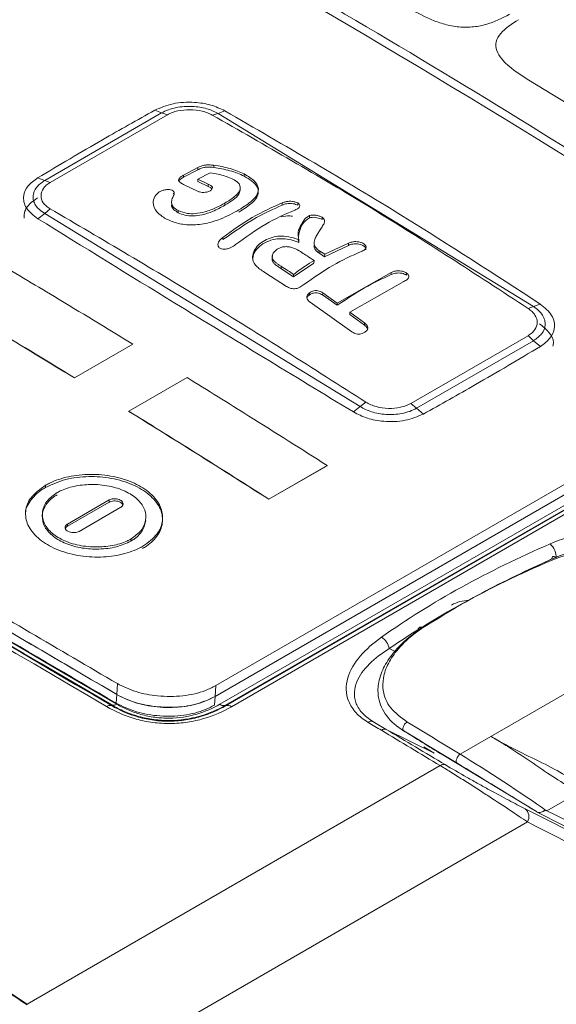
# Model space of a CAD drawing. Header units: millimetres. Extents: x -72 to 415, y 5 to 292.
# Tile 13 of 59: x 123 to 133, y 57 to 75. Entities that reach past the tile are written whole.
import ezdxf

# ---------------------------------------------------------------- set-up
doc = ezdxf.new("R2010")
doc.units = ezdxf.units.MM

msp = doc.modelspace()

# ---------------------------------------------------------------- linework, layer by layer
at = {"color": 8, "linetype": 'Continuous', "lineweight": 0}
for p, q in [((133.349, 72.971), (132.209, 73.668)), ((125.398, 73.119), (125.521, 73.071)), ((126.672, 73.11), (126.551, 73.063)), ((125.521, 73.071), (123.395, 71.843)), ((125.628, 73.036), (123.493, 71.806)), ((125.628, 73.039), (125.521, 73.071)), ((126.446, 73.032), (126.551, 73.063)), ((132.293, 69.549), (126.551, 73.063)), ((126.185, 72.037), (126.185, 72.078)), ((123.266, 71.889), (123.395, 71.843)), ((123.493, 71.806), (123.395, 71.843)), ((126.371, 71.735), (126.372, 71.776)), ((123.492, 71.327), (123.395, 71.241)), ((123.269, 71.146), (123.395, 71.241)), ((123.395, 71.241), (129.137, 67.727)), ((141.283, 70.709), (126.686, 62.283)), ((126.794, 62.266), (141.391, 70.692)), ((140.667, 70.442), (126.582, 62.311)), ((126.689, 62.294), (140.774, 70.425)), ((128.382, 70.553), (128.406, 70.547)), ((128.405, 70.516), (128.406, 70.556)), ((127.697, 70.241), (127.698, 70.281)), ((132.293, 69.549), (132.197, 69.512)), ((132.293, 69.549), (132.418, 69.594)), ((130.061, 67.786), (132.196, 69.017)), ((132.293, 68.926), (132.196, 69.019)), ((130.166, 67.699), (132.293, 68.926)), ((132.293, 68.926), (132.42, 68.822)), ((129.137, 67.727), (129.015, 67.629)), ((129.137, 67.727), (129.244, 67.807)), ((130.166, 67.699), (130.061, 67.786)), ((130.166, 67.699), (130.288, 67.591)), ((123.407, 66.255), (123.409, 66.295)), ((124.565, 65.988), (124.566, 66.028)), ((123.807, 65.551), (123.809, 65.591)), ((124.964, 65.279), (124.966, 65.319)), ((135.686, 64.132), (131.519, 61.726)), ((129.668, 63.324), (129.772, 63.272)), ((124.707, 62.489), (124.717, 62.686)), ((126.507, 62.65), (126.496, 62.453)), ((124.698, 62.331), (124.707, 62.489)), ((126.487, 62.295), (126.496, 62.453)), ((124.615, 62.298), (124.612, 62.286)), ((126.686, 62.283), (126.689, 62.294)), ((129.612, 61.854), (130.483, 61.42)), ((130.64, 61.388), (129.932, 61.826)), ((130.96, 61.404), (131.519, 61.726)), ((130.483, 61.42), (130.294, 61.534)), ((130.597, 61.194), (123.074, 56.852)), ((132.538, 60.374), (133.114, 60.707)), ((132.182, 60.169), (123.913, 55.395))]:
    msp.add_line(p, q, dxfattribs=at)
at = {"color": 7, "linetype": 'Continuous', "lineweight": 15}
for p, q in [((126.185, 72.037), (125.923, 71.899)), ((125.924, 71.94), (126.185, 72.077)), ((126.472, 72.079), (126.473, 72.12)), ((125.923, 71.899), (125.924, 71.94)), ((126.183, 71.825), (126.184, 71.866)), ((126.405, 71.979), (126.184, 71.865)), ((126.184, 71.865), (126.372, 71.775)), ((127.026, 71.92), (127.027, 71.961)), ((126.191, 71.641), (125.92, 71.77)), ((126.371, 71.735), (126.183, 71.825)), ((126.954, 71.663), (126.955, 71.703)), ((125.481, 71.634), (125.481, 71.635)), ((125.742, 71.596), (125.735, 71.608)), ((126.675, 71.391), (126.676, 71.431)), ((127.716, 71.394), (127.717, 71.435)), ((128.001, 71.392), (128.002, 71.433)), ((125.826, 71.253), (125.826, 71.294)), ((128.215, 71.163), (128.216, 71.204)), ((128.443, 71.132), (128.444, 71.173)), ((126.639, 70.766), (126.64, 70.807)), ((127.344, 70.716), (127.344, 70.717)), ((128.012, 70.766), (128.022, 70.716)), ((128.022, 70.722), (128.024, 70.762)), ((128.924, 70.661), (128.491, 70.453)), ((128.493, 70.498), (128.925, 70.702)), ((128.924, 70.662), (128.925, 70.703)), ((127.539, 70.461), (127.538, 70.425)), ((127.539, 70.476), (127.539, 70.472)), ((128.491, 70.453), (128.404, 70.51)), ((128.406, 70.556), (128.493, 70.498)), ((128.491, 70.459), (128.493, 70.499)), ((127.546, 70.364), (127.547, 70.404)), ((127.925, 70.091), (127.696, 70.239)), ((128.297, 70.34), (127.925, 70.091)), ((128.297, 70.346), (128.298, 70.386)), ((127.795, 69.915), (127.401, 70.168)), ((127.925, 70.093), (127.926, 70.133)), ((128.722, 69.61), (129.704, 70.168)), ((129.703, 70.129), (129.704, 70.17)), ((129.983, 70.117), (129.984, 70.158)), ((129.934, 70.004), (128.952, 69.445)), ((128.215, 69.76), (128.216, 69.801)), ((128.455, 69.758), (128.456, 69.799)), ((128.721, 69.571), (128.455, 69.758)), ((128.456, 69.798), (128.722, 69.61)), ((128.986, 69.089), (128.225, 69.625)), ((128.721, 69.571), (128.722, 69.611)), ((128.95, 69.406), (128.952, 69.446)), ((129.216, 69.211), (128.95, 69.405)), ((128.952, 69.445), (129.217, 69.251)), ((129.216, 69.211), (129.217, 69.251)), ((123.937, 68.252), (124.998, 68.864)), ((123.937, 68.248), (124.998, 68.861)), ((124.998, 68.864), (124.998, 68.861)), ((126.507, 62.65), (137.43, 68.955)), ((126.496, 62.453), (137.418, 68.758)), ((126.496, 62.453), (137.418, 68.758)), ((123.937, 68.252), (123.937, 68.248)), ((124.929, 67.642), (125.989, 68.254)), ((124.929, 67.642), (124.929, 67.639)), ((127.477, 66.043), (128.537, 66.655)), ((127.477, 66.04), (128.537, 66.652)), ((128.537, 66.655), (128.537, 66.652)), ((124.565, 65.988), (123.807, 65.551)), ((123.809, 65.591), (124.566, 66.028)), ((127.477, 66.043), (127.477, 66.04)), ((124.021, 65.457), (124.779, 65.895)), ((132.627, 64.957), (131.64, 64.478)), ((130.194, 63.655), (130.143, 63.62)), ((132.347, 60.358), (130.64, 61.388)), ((132.347, 60.358), (132.349, 60.356))]:
    msp.add_line(p, q, dxfattribs=at)
at = {"color": 8, "linetype": 'Continuous', "lineweight": 0, "flags": 128}
for points in [[(132.627, 64.957), (132.629, 64.971), (132.633, 64.983), (132.64, 64.991), (132.648, 64.997), (132.658, 64.999), (132.669, 64.997), (132.68, 64.992), (132.692, 64.983)], [(130.96, 61.404), (130.94, 61.388), (130.922, 61.367), (130.906, 61.342), (130.895, 61.316), (130.888, 61.291), (130.887, 61.269), (130.892, 61.251), (130.902, 61.24)]]:
    msp.add_lwpolyline(points, dxfattribs=at)
at = {"color": 7, "linetype": 'Continuous', "lineweight": 15}
for centre, radius, start, end in [((18.561, -112.686), 217.442, 56.86142, 63.14396), ((131.126, 63.532), 0.669, 90.6233, 118.9919), ((-9.528, -139.562), 236.985, 55.97606, 58.6987), ((-14.474, -147.038), 245.939, 55.99423, 56.20714)]:
    msp.add_arc(centre, radius, start, end, dxfattribs=at)
at = {"color": 8, "linetype": 'Continuous', "lineweight": 0}
for centre, radius, start, end in [((132.361, 64.974), 0.348, 358.7125, 47.0922), ((129.377, 63.276), 0.295, 9.3101, 59.8027), ((124.58, 62.199), 0.0922, 69.8508, 129.6728), ((124.647, 62.385), 0.0924, 249.7702, 309.5538), ((126.649, 62.394), 0.107, 230.7835, 291.7014), ((126.726, 62.183), 0.107, 50.6281, 111.6574), ((129.343, 61.91), 0.0932, 72.2192, 129.7627), ((129.584, 61.766), 0.0929, 72.3047, 129.8894), ((130.657, 61.124), 0.0919, 72.7015, 130.4501), ((132.025, 60.266), 0.185, 328.3438, 51.4066)]:
    msp.add_arc(centre, radius, start, end, dxfattribs=at)
for centre, major_axis, ratio, start_param, end_param in [((275.268, -28.143), (225.448, -137.734), 0.005834, 2.268981, 2.274596), ((275.216, -28.229), (225.397, -137.647), 0.005644, 2.269083, 2.274699), ((131.7, 60.863), (1.217, -0.798), 0.040819, 0.857543, 2.251584), ((131.648, 60.777), (1.166, -0.712), 0.005644, 0.931731, 2.269083)]:
    msp.add_ellipse(centre, major_axis=major_axis, ratio=ratio, start_param=start_param, end_param=end_param, dxfattribs=at)
at = {"color": 7, "linetype": 'Continuous', "lineweight": 15}
for centre, major_axis, ratio, start_param, end_param in [((10.209, 135.87), (200.15, -110.008), 0.041327, 5.39127, 5.424999), ((10.258, 135.957), (200.198, -110.096), 0.041101, 5.391855, 5.425149)]:
    msp.add_ellipse(centre, major_axis=major_axis, ratio=ratio, start_param=start_param, end_param=end_param, dxfattribs=at)
for points, knots in [([(140.751, 71.955), (140.639, 72.035), (140.081, 72.432), (137.723, 74.076), (134.444, 76.199), (130.548, 78.492), (127.473, 80.178), (124.351, 81.779), (122.231, 82.765), (121.171, 83.259)], [0, 0, 0, 0, 0.018053, 0.090267, 0.379192, 0.534161, 0.689223, 0.844565, 1, 1, 1, 1]), ([(116.944, 81.38), (118.27, 80.7), (120.922, 79.342), (125.686, 76.728), (131.237, 73.51), (135.451, 70.823), (137.56, 69.478)], [0, 0, 0, 0, 0.193119, 0.386353, 0.692945, 1, 1, 1, 1]), ([(105.116, 74.002), (105.227, 73.939), (105.785, 73.623), (108.144, 72.284), (111.424, 70.409), (115.323, 68.161), (118.404, 66.375), (121.532, 64.554), (123.655, 63.309), (124.717, 62.686)], [0, 0, 0, 0, 0.018034, 0.090169, 0.378781, 0.533852, 0.689017, 0.844462, 1, 1, 1, 1]), ([(105.126, 73.792), (105.239, 73.728), (105.803, 73.409), (106.824, 72.829), (108.196, 72.048), (109.58, 71.258), (110.743, 70.592), (111.913, 69.921), (113.09, 69.244), (114.276, 68.561), (115.468, 67.872), (116.667, 67.178), (118.117, 66.337), (119.333, 65.63), (120.556, 64.918), (121.775, 64.206), (123.24, 63.349), (124.218, 62.776), (124.707, 62.489)], [0, 0, 0, 0, 0.018233, 0.091166, 0.164099, 0.237032, 0.309966, 0.346432, 0.419365, 0.492298, 0.528764, 0.601697, 0.67463, 0.747564, 0.78403, 0.856963, 0.928477, 1, 1, 1, 1]), ([(105.127, 73.793), (106.679, 72.911), (109.784, 71.146), (114.624, 68.362), (119.585, 65.488), (122.999, 63.489), (124.707, 62.489)], [0, 0, 0, 0, 0.249024, 0.498435, 0.74902, 1, 1, 1, 1]), ([(105.135, 73.624), (106.685, 72.743), (109.789, 70.98), (114.624, 68.199), (119.58, 65.327), (122.991, 63.33), (124.698, 62.331)], [0, 0, 0, 0, 0.249025, 0.4984362, 0.749021, 1, 1, 1, 1]), ([(126.185, 72.077), (126.215, 72.091), (126.26, 72.113), (126.349, 72.128), (126.415, 72.125), (126.459, 72.12), (126.473, 72.119)], [0, 0, 0, 0, 0.384911, 0.581527, 0.868656, 1, 1, 1, 1]), ([(126.472, 72.079), (126.431, 72.083), (126.369, 72.089), (126.278, 72.078), (126.227, 72.057), (126.195, 72.042), (126.185, 72.037)], [0, 0, 0, 0, 0.385271, 0.581864, 0.866029, 1, 1, 1, 1]), ([(127.026, 71.92), (126.986, 71.939), (126.905, 71.976), (126.724, 72.035), (126.572, 72.062), (126.472, 72.079)], [0, 0, 0, 0, 0.252848, 0.505586, 1, 1, 1, 1]), ([(126.473, 72.119), (126.524, 72.111), (126.627, 72.095), (126.822, 72.048), (126.945, 71.995), (127.027, 71.96)], [0, 0, 0, 0, 0.252557, 0.505181, 1, 1, 1, 1]), ([(125.92, 71.77), (125.897, 71.782), (125.862, 71.801), (125.834, 71.831), (125.828, 71.855), (125.842, 71.883), (125.876, 71.912), (125.908, 71.931), (125.924, 71.94)], [0, 0, 0, 0, 0.271541, 0.407806, 0.517549, 0.627484, 0.820967, 1, 1, 1, 1]), ([(125.923, 71.899), (125.897, 71.885), (125.866, 71.867), (125.85, 71.846), (125.847, 71.843)], [0, 0, 0, 0, 0.840483, 1, 1, 1, 1]), ([(126.81, 71.872), (126.769, 71.89), (126.689, 71.923), (126.55, 71.957), (126.454, 71.972), (126.405, 71.979)], [0, 0, 0, 0, 0.34792, 0.670206, 1, 1, 1, 1]), ([(126.676, 71.431), (126.738, 71.469), (126.851, 71.538), (126.945, 71.639), (126.963, 71.724), (126.924, 71.804), (126.852, 71.847), (126.81, 71.872)], [0, 0, 0, 0, 0.278382, 0.496523, 0.66349, 0.804868, 1, 1, 1, 1]), ([(126.93, 71.265), (127.02, 71.323), (127.174, 71.422), (127.291, 71.573), (127.286, 71.709), (127.183, 71.829), (127.076, 71.891), (127.026, 71.92)], [0, 0, 0, 0, 0.274625, 0.472766, 0.672269, 0.849009, 1, 1, 1, 1]), ([(127.027, 71.96), (127.096, 71.918), (127.221, 71.843), (127.294, 71.713), (127.278, 71.592), (127.165, 71.455), (127.019, 71.362), (126.931, 71.306)], [0, 0, 0, 0, 0.213878, 0.384251, 0.554282, 0.73155, 1, 1, 1, 1]), ([(125.481, 71.634), (125.498, 71.643), (125.533, 71.661), (125.598, 71.676), (125.66, 71.678), (125.699, 71.67), (125.714, 71.664), (125.717, 71.663)], [0, 0, 0, 0, 0.247978, 0.501316, 0.765736, 0.95208, 1, 1, 1, 1]), ([(126.441, 71.687), (126.434, 71.694), (126.417, 71.713), (126.388, 71.726), (126.371, 71.735)], [0, 0, 0, 0, 0.401794, 1, 1, 1, 1]), ([(126.372, 71.775), (126.389, 71.767), (126.417, 71.753), (126.444, 71.729), (126.451, 71.706), (126.441, 71.681), (126.423, 71.663), (126.408, 71.653), (126.405, 71.651)], [0, 0, 0, 0, 0.268295, 0.438981, 0.583669, 0.761645, 0.94289, 1, 1, 1, 1]), ([(126.95, 71.663), (126.946, 71.639), (126.936, 71.578), (126.831, 71.487), (126.727, 71.423), (126.675, 71.391)], [0, 0, 0, 0, 0.238216, 0.619624, 1, 1, 1, 1]), ([(123.018, 71.157), (123.019, 71.199), (123.021, 71.301), (123.123, 71.428), (123.226, 71.498), (123.263, 71.523)], [0, 0, 0, 0, 0.310708, 0.752955, 1, 1, 1, 1]), ([(125.601, 71.144), (125.57, 71.163), (125.477, 71.219), (125.384, 71.328), (125.359, 71.461), (125.398, 71.564), (125.459, 71.616), (125.481, 71.634)], [0, 0, 0, 0, 0.152154, 0.460061, 0.670425, 0.882016, 1, 1, 1, 1]), ([(125.751, 71.587), (125.739, 71.562), (125.714, 71.512), (125.695, 71.434), (125.732, 71.355), (125.792, 71.315), (125.826, 71.293)], [0, 0, 0, 0, 0.238981, 0.479722, 0.704007, 1, 1, 1, 1]), ([(125.717, 71.663), (125.727, 71.656), (125.745, 71.642), (125.756, 71.615), (125.753, 71.596), (125.751, 71.587)], [0, 0, 0, 0, 0.331012, 0.668341, 1, 1, 1, 1]), ([(126.405, 71.651), (126.392, 71.645), (126.365, 71.634), (126.315, 71.625), (126.261, 71.624), (126.219, 71.63), (126.198, 71.638), (126.191, 71.641)], [0, 0, 0, 0, 0.210253, 0.422529, 0.652725, 0.892609, 1, 1, 1, 1]), ([(126.931, 71.306), (126.823, 71.247), (126.641, 71.15), (126.323, 71.049), (126.041, 71.023), (125.792, 71.06), (125.664, 71.116), (125.601, 71.144)], [0, 0, 0, 0, 0.283105, 0.472096, 0.662316, 0.834846, 1, 1, 1, 1]), ([(125.826, 71.253), (125.798, 71.271), (125.743, 71.307), (125.701, 71.363), (125.706, 71.398), (125.708, 71.406)], [0, 0, 0, 0, 0.42908, 0.860265, 1, 1, 1, 1]), ([(126.675, 71.391), (126.604, 71.352), (126.48, 71.284), (126.276, 71.217), (126.097, 71.191), (125.943, 71.205), (125.864, 71.238), (125.826, 71.253)], [0, 0, 0, 0, 0.295671, 0.51167, 0.678757, 0.847292, 1, 1, 1, 1]), ([(125.826, 71.293), (125.879, 71.273), (125.97, 71.237), (126.145, 71.235), (126.33, 71.27), (126.515, 71.343), (126.624, 71.403), (126.676, 71.431)], [0, 0, 0, 0, 0.208137, 0.357036, 0.54075, 0.784982, 1, 1, 1, 1]), ([(127.716, 71.393), (127.561, 71.323), (127.203, 71.161), (126.843, 70.908), (126.639, 70.765)], [0, 0, 0, 0, 0.43401, 1, 1, 1, 1]), ([(126.64, 70.806), (126.818, 70.934), (127.178, 71.195), (127.536, 71.354), (127.717, 71.434)], [0, 0, 0, 0, 0.4934933, 1, 1, 1, 1]), ([(128.001, 71.392), (127.989, 71.397), (127.963, 71.409), (127.913, 71.42), (127.857, 71.425), (127.785, 71.419), (127.743, 71.403), (127.716, 71.393)], [0, 0, 0, 0, 0.138699, 0.290609, 0.467514, 0.655702, 1, 1, 1, 1]), ([(127.717, 71.434), (127.738, 71.441), (127.775, 71.455), (127.84, 71.465), (127.904, 71.462), (127.96, 71.45), (127.989, 71.438), (128.002, 71.432)], [0, 0, 0, 0, 0.26117, 0.483218, 0.669274, 0.855298, 1, 1, 1, 1]), ([(128.002, 71.432), (128.012, 71.424), (128.031, 71.41), (128.041, 71.384), (128.038, 71.359), (128.009, 71.329), (127.971, 71.313), (127.948, 71.303)], [0, 0, 0, 0, 0.156898, 0.305925, 0.484415, 0.676085, 1, 1, 1, 1]), ([(127.948, 71.303), (127.771, 71.226), (127.413, 71.069), (127.053, 70.807), (126.871, 70.674)], [0, 0, 0, 0, 0.492994, 1, 1, 1, 1]), ([(128.024, 70.762), (128.014, 70.809), (127.995, 70.908), (128.069, 71.048), (128.127, 71.152), (128.202, 71.195), (128.216, 71.203)], [0, 0, 0, 0, 0.269008, 0.560786, 0.920183, 1, 1, 1, 1]), ([(128.215, 71.163), (128.192, 71.147), (128.114, 71.094), (128.042, 70.98), (128.022, 70.873), (128.013, 70.824)], [0, 0, 0, 0, 0.184794, 0.626097, 1, 1, 1, 1]), ([(128.443, 71.132), (128.429, 71.138), (128.401, 71.152), (128.348, 71.166), (128.29, 71.173), (128.244, 71.17), (128.221, 71.164), (128.215, 71.163)], [0, 0, 0, 0, 0.209594, 0.421133, 0.656747, 0.904711, 1, 1, 1, 1]), ([(128.216, 71.203), (128.231, 71.206), (128.261, 71.213), (128.318, 71.211), (128.377, 71.2), (128.42, 71.185), (128.439, 71.174), (128.444, 71.172)], [0, 0, 0, 0, 0.219946, 0.441847, 0.683633, 0.92945, 1, 1, 1, 1]), ([(128.444, 71.172), (128.454, 71.164), (128.477, 71.146), (128.493, 71.109), (128.483, 71.059), (128.458, 71.022), (128.443, 71.001)], [0, 0, 0, 0, 0.135103, 0.313476, 0.609336, 1, 1, 1, 1]), ([(128.443, 71.001), (128.435, 70.988), (128.419, 70.963), (128.392, 70.917), (128.372, 70.883), (128.36, 70.863)], [0, 0, 0, 0, 0.288746, 0.577493, 1, 1, 1, 1]), ([(126.587, 70.607), (126.578, 70.615), (126.559, 70.63), (126.547, 70.662), (126.548, 70.7), (126.575, 70.752), (126.614, 70.784), (126.64, 70.806)], [0, 0, 0, 0, 0.142008, 0.289228, 0.462236, 0.648782, 1, 1, 1, 1]), ([(128.022, 70.716), (127.977, 70.731), (127.887, 70.763), (127.74, 70.787), (127.581, 70.778), (127.448, 70.735), (127.373, 70.691), (127.343, 70.673)], [0, 0, 0, 0, 0.205896, 0.412879, 0.601185, 0.837453, 1, 1, 1, 1]), ([(127.344, 70.716), (127.383, 70.739), (127.461, 70.786), (127.6, 70.826), (127.762, 70.833), (127.904, 70.804), (127.991, 70.774), (128.024, 70.762)], [0, 0, 0, 0, 0.206308, 0.413401, 0.600388, 0.847943, 1, 1, 1, 1]), ([(128.36, 70.863), (128.346, 70.84), (128.315, 70.788), (128.292, 70.71), (128.311, 70.634), (128.358, 70.588), (128.394, 70.564), (128.406, 70.556)], [0, 0, 0, 0, 0.241981, 0.554642, 0.729287, 0.905307, 1, 1, 1, 1]), ([(126.871, 70.674), (126.844, 70.655), (126.801, 70.624), (126.726, 70.596), (126.665, 70.589), (126.617, 70.595), (126.596, 70.604), (126.587, 70.607)], [0, 0, 0, 0, 0.342353, 0.542329, 0.743099, 0.903868, 1, 1, 1, 1]), ([(127.199, 70.352), (127.19, 70.379), (127.17, 70.439), (127.192, 70.541), (127.25, 70.639), (127.315, 70.693), (127.344, 70.716)], [0, 0, 0, 0, 0.214863, 0.470505, 0.768202, 1, 1, 1, 1]), ([(127.343, 70.673), (127.299, 70.635), (127.212, 70.563), (127.191, 70.47), (127.181, 70.425)], [0, 0, 0, 0, 0.51586, 1, 1, 1, 1]), ([(128.077, 70.531), (128.043, 70.552), (127.981, 70.591), (127.882, 70.629), (127.795, 70.64), (127.723, 70.634), (127.664, 70.612), (127.631, 70.592), (127.614, 70.581)], [0, 0, 0, 0, 0.266019, 0.480548, 0.632119, 0.751726, 0.871476, 1, 1, 1, 1]), ([(128.404, 70.51), (128.373, 70.532), (128.318, 70.572), (128.294, 70.631), (128.301, 70.657), (128.303, 70.663)], [0, 0, 0, 0, 0.497477, 0.881397, 1, 1, 1, 1]), ([(129.205, 70.649), (129.191, 70.657), (129.164, 70.671), (129.112, 70.684), (129.057, 70.691), (128.989, 70.685), (128.949, 70.67), (128.924, 70.661)], [0, 0, 0, 0, 0.15695, 0.3099531, 0.4900119, 0.6744322, 1, 1, 1, 1]), ([(128.925, 70.702), (128.944, 70.709), (128.983, 70.723), (129.048, 70.732), (129.115, 70.724), (129.168, 70.71), (129.195, 70.695), (129.206, 70.689)], [0, 0, 0, 0, 0.249134, 0.50136, 0.685885, 0.87036, 1, 1, 1, 1]), ([(129.206, 70.689), (129.215, 70.682), (129.233, 70.666), (129.247, 70.639), (129.247, 70.61), (129.219, 70.577), (129.18, 70.559), (129.155, 70.548)], [0, 0, 0, 0, 0.135875, 0.289927, 0.467125, 0.650068, 1, 1, 1, 1]), ([(129.241, 70.579), (129.242, 70.585), (129.247, 70.601), (129.233, 70.626), (129.213, 70.643), (129.205, 70.649)], [0, 0, 0, 0, 0.272391, 0.695366, 1, 1, 1, 1]), ([(127.546, 70.362), (127.54, 70.378), (127.531, 70.402), (127.538, 70.426), (127.541, 70.433)], [0, 0, 0, 0, 0.708626, 1, 1, 1, 1]), ([(127.614, 70.581), (127.596, 70.566), (127.558, 70.533), (127.534, 70.474), (127.536, 70.429), (127.546, 70.408), (127.547, 70.404)], [0, 0, 0, 0, 0.297306, 0.648597, 0.933024, 1, 1, 1, 1]), ([(128.298, 70.386), (128.257, 70.413), (128.183, 70.462), (128.109, 70.51), (128.077, 70.531)], [0, 0, 0, 0, 0.560059, 1, 1, 1, 1]), ([(129.155, 70.548), (128.984, 70.472), (128.638, 70.319), (128.289, 70.071), (128.112, 69.946)], [0, 0, 0, 0, 0.49408, 1, 1, 1, 1]), ([(124.998, 68.864), (124.522, 69.154), (123.672, 69.671), (122.822, 70.177), (122.448, 70.4)], [0, 0, 0, 0, 0.56, 1, 1, 1, 1]), ([(127.401, 70.168), (127.371, 70.188), (127.316, 70.224), (127.243, 70.284), (127.214, 70.329), (127.199, 70.352)], [0, 0, 0, 0, 0.372494, 0.681372, 1, 1, 1, 1]), ([(127.696, 70.239), (127.668, 70.257), (127.626, 70.284), (127.574, 70.324), (127.556, 70.349), (127.546, 70.362)], [0, 0, 0, 0, 0.484002, 0.739241, 1, 1, 1, 1]), ([(127.547, 70.404), (127.566, 70.383), (127.595, 70.349), (127.651, 70.311), (127.682, 70.291), (127.698, 70.281)], [0, 0, 0, 0, 0.459079, 0.729105, 1, 1, 1, 1]), ([(127.698, 70.281), (127.74, 70.254), (127.816, 70.205), (127.892, 70.155), (127.926, 70.133)], [0, 0, 0, 0, 0.5599514, 1, 1, 1, 1]), ([(127.926, 70.133), (127.995, 70.184), (128.119, 70.273), (128.243, 70.352), (128.298, 70.386)], [0, 0, 0, 0, 0.560003, 1, 1, 1, 1]), ([(129.703, 70.129), (129.541, 70.054), (129.215, 69.903), (128.886, 69.682), (128.721, 69.571)], [0, 0, 0, 0, 0.496208, 1, 1, 1, 1]), ([(129.983, 70.117), (129.969, 70.125), (129.943, 70.14), (129.891, 70.154), (129.836, 70.161), (129.768, 70.154), (129.728, 70.139), (129.703, 70.129)], [0, 0, 0, 0, 0.154812, 0.306974, 0.487033, 0.6745, 1, 1, 1, 1]), ([(129.704, 70.168), (129.723, 70.176), (129.761, 70.191), (129.826, 70.201), (129.892, 70.194), (129.946, 70.179), (129.973, 70.163), (129.984, 70.157)], [0, 0, 0, 0, 0.246706, 0.496306, 0.683163, 0.870025, 1, 1, 1, 1]), ([(129.984, 70.157), (129.994, 70.148), (130.013, 70.131), (130.025, 70.101), (130.024, 70.07), (129.996, 70.034), (129.958, 70.016), (129.934, 70.004)], [0, 0, 0, 0, 0.150399, 0.302921, 0.479554, 0.662153, 1, 1, 1, 1]), ([(128.112, 69.946), (128.088, 69.93), (128.051, 69.904), (127.993, 69.878), (127.945, 69.87), (127.889, 69.874), (127.838, 69.891), (127.806, 69.908), (127.795, 69.915)], [0, 0, 0, 0, 0.266621, 0.416452, 0.537443, 0.658125, 0.872825, 1, 1, 1, 1]), ([(123.937, 68.252), (123.461, 68.541), (122.611, 69.059), (121.761, 69.565), (121.387, 69.788)], [0, 0, 0, 0, 0.56, 1, 1, 1, 1]), ([(123.937, 68.248), (123.461, 68.538), (122.611, 69.056), (121.761, 69.562), (121.387, 69.784)], [0, 0, 0, 0, 0.56, 1, 1, 1, 1]), ([(128.225, 69.625), (128.21, 69.639), (128.182, 69.664), (128.166, 69.707), (128.168, 69.744), (128.188, 69.775), (128.207, 69.792), (128.217, 69.8)], [0, 0, 0, 0, 0.274894, 0.50272, 0.672057, 0.842264, 1, 1, 1, 1]), ([(128.215, 69.76), (128.201, 69.749), (128.185, 69.737), (128.179, 69.722), (128.179, 69.721)], [0, 0, 0, 0, 0.915769, 1, 1, 1, 1]), ([(128.455, 69.758), (128.43, 69.772), (128.395, 69.793), (128.334, 69.802), (128.284, 69.794), (128.244, 69.778), (128.222, 69.764), (128.215, 69.76)], [0, 0, 0, 0, 0.350645, 0.511982, 0.673532, 0.905532, 1, 1, 1, 1]), ([(128.217, 69.8), (128.235, 69.81), (128.265, 69.828), (128.319, 69.84), (128.37, 69.838), (128.417, 69.822), (128.444, 69.805), (128.456, 69.798)], [0, 0, 0, 0, 0.252707, 0.427478, 0.604016, 0.811123, 1, 1, 1, 1]), ([(129.275, 69.122), (129.274, 69.131), (129.273, 69.153), (129.248, 69.184), (129.226, 69.203), (129.216, 69.211)], [0, 0, 0, 0, 0.266476, 0.67884, 1, 1, 1, 1]), ([(129.217, 69.251), (129.236, 69.235), (129.263, 69.211), (129.28, 69.17), (129.275, 69.135), (129.254, 69.105), (129.233, 69.088), (129.225, 69.081)], [0, 0, 0, 0, 0.314991, 0.478428, 0.642904, 0.864116, 1, 1, 1, 1]), ([(132.402, 69.235), (132.465, 69.185), (132.591, 69.083), (132.668, 68.934), (132.652, 68.851), (132.648, 68.828)], [0, 0, 0, 0, 0.423702, 0.847403, 1, 1, 1, 1]), ([(129.225, 69.081), (129.209, 69.072), (129.18, 69.056), (129.132, 69.045), (129.085, 69.045), (129.034, 69.06), (129.004, 69.078), (128.986, 69.089)], [0, 0, 0, 0, 0.2276, 0.408898, 0.558282, 0.740555, 1, 1, 1, 1]), ([(128.537, 66.655), (128.062, 66.957), (127.213, 67.495), (126.363, 68.022), (125.989, 68.254)], [0, 0, 0, 0, 0.56, 1, 1, 1, 1]), ([(127.477, 66.043), (127.001, 66.345), (126.152, 66.883), (125.302, 67.41), (124.929, 67.642)], [0, 0, 0, 0, 0.5599997, 1, 1, 1, 1]), ([(127.477, 66.04), (127.001, 66.341), (126.152, 66.88), (125.302, 67.407), (124.929, 67.639)], [0, 0, 0, 0, 0.5599997, 1, 1, 1, 1]), ([(123.409, 66.295), (123.433, 66.308), (123.555, 66.375), (123.822, 66.464), (124.23, 66.507), (124.653, 66.469), (125.036, 66.345), (125.338, 66.153), (125.521, 65.915), (125.56, 65.655), (125.465, 65.393), (125.277, 65.256), (125.178, 65.185)], [0, 0, 0, 0, 0.025626, 0.129432, 0.233247, 0.340927, 0.450149, 0.555356, 0.666342, 0.771507, 0.880833, 1, 1, 1, 1]), ([(125.178, 65.185), (125.154, 65.172), (125.032, 65.105), (124.765, 65.016), (124.357, 64.976), (123.934, 65.016), (123.552, 65.141), (123.25, 65.333), (123.066, 65.57), (123.027, 65.827), (123.122, 66.087), (123.31, 66.224), (123.409, 66.295)], [0, 0, 0, 0, 0.0256259, 0.1294323, 0.2332469, 0.3409318, 0.4501533, 0.5553597, 0.6663454, 0.771511, 0.8808363, 1, 1, 1, 1]), ([(125.177, 65.145), (125.2, 65.159), (125.317, 65.231), (125.477, 65.391), (125.561, 65.637), (125.51, 65.895), (125.315, 66.13), (125.006, 66.318), (124.618, 66.435), (124.19, 66.466), (123.758, 66.417), (123.527, 66.31), (123.407, 66.255)], [0, 0, 0, 0, 0.025936, 0.131033, 0.236135, 0.343969, 0.453025, 0.558319, 0.669262, 0.774316, 0.883754, 1, 1, 1, 1]), ([(123.621, 66.163), (123.646, 66.176), (123.746, 66.229), (123.963, 66.293), (124.281, 66.32), (124.61, 66.285), (124.898, 66.18), (125.112, 66.03), (125.232, 65.849), (125.245, 65.654), (125.167, 65.465), (125.031, 65.367), (124.966, 65.319)], [0, 0, 0, 0, 0.034273, 0.137601, 0.242883, 0.357928, 0.467374, 0.571114, 0.679682, 0.782459, 0.894812, 1, 1, 1, 1]), ([(123.407, 66.255), (123.384, 66.241), (123.266, 66.169), (123.117, 66.011), (123.028, 65.843), (123.048, 65.756), (123.049, 65.751)], [0, 0, 0, 0, 0.1068007, 0.5395691, 0.9723572, 1, 1, 1, 1]), ([(124.966, 65.319), (124.941, 65.306), (124.842, 65.253), (124.624, 65.19), (124.307, 65.164), (123.977, 65.2), (123.69, 65.305), (123.475, 65.456), (123.356, 65.636), (123.342, 65.83), (123.42, 66.017), (123.556, 66.116), (123.621, 66.163)], [0, 0, 0, 0, 0.034273, 0.137594, 0.242869, 0.35791, 0.467359, 0.5711, 0.679669, 0.782445, 0.894797, 1, 1, 1, 1]), ([(123.62, 66.123), (123.597, 66.109), (123.505, 66.052), (123.393, 65.925), (123.333, 65.738), (123.376, 65.54), (123.536, 65.362), (123.775, 65.225), (124.068, 65.144), (124.39, 65.126), (124.709, 65.163), (124.88, 65.241), (124.964, 65.279)], [0, 0, 0, 0, 0.03387, 0.13711, 0.240066, 0.355111, 0.464894, 0.568454, 0.677049, 0.779789, 0.891904, 1, 1, 1, 1]), ([(124.816, 65.937), (124.811, 65.947), (124.802, 65.966), (124.768, 65.99), (124.725, 66.006), (124.675, 66.013), (124.624, 66.01), (124.587, 66), (124.569, 65.99), (124.565, 65.988)], [0, 0, 0, 0, 0.154806, 0.306272, 0.465166, 0.618247, 0.776133, 0.945468, 1, 1, 1, 1]), ([(124.566, 66.028), (124.578, 66.034), (124.602, 66.045), (124.65, 66.052), (124.701, 66.051), (124.751, 66.038), (124.789, 66.017), (124.815, 65.991), (124.824, 65.96), (124.817, 65.93), (124.799, 65.907), (124.783, 65.897), (124.779, 65.895)], [0, 0, 0, 0, 0.097546, 0.197755, 0.310279, 0.424128, 0.527332, 0.635606, 0.739926, 0.84748, 0.962812, 1, 1, 1, 1]), ([(124.021, 65.457), (124.009, 65.452), (123.985, 65.441), (123.938, 65.433), (123.886, 65.435), (123.837, 65.447), (123.798, 65.468), (123.772, 65.495), (123.763, 65.525), (123.77, 65.556), (123.789, 65.578), (123.805, 65.588), (123.809, 65.591)], [0, 0, 0, 0, 0.097539, 0.19774, 0.310258, 0.424108, 0.527314, 0.635588, 0.73991, 0.847461, 0.962793, 1, 1, 1, 1]), ([(124.964, 65.279), (124.987, 65.294), (125.079, 65.351), (125.196, 65.478), (125.221, 65.599), (125.233, 65.66)], [0, 0, 0, 0, 0.1410847, 0.5711333, 1, 1, 1, 1]), ([(123.807, 65.551), (123.797, 65.544), (123.782, 65.534), (123.776, 65.521), (123.774, 65.516)], [0, 0, 0, 0, 0.668639, 1, 1, 1, 1]), ([(135.269, 65.283), (135.082, 65.387), (134.854, 65.457), (134.382, 65.536), (134.138, 65.544), (133.665, 65.518), (133.434, 65.483), (132.995, 65.379), (132.79, 65.311), (132.598, 65.229)], [0, 0, 0, 0, 0.25, 0.25, 0.5, 0.5, 0.75, 0.75, 1, 1, 1, 1]), ([(132.692, 64.983), (132.89, 65.055), (133.277, 65.196), (133.901, 65.259), (134.427, 65.211), (134.74, 65.115), (134.872, 65.046), (134.901, 65.031)], [0, 0, 0, 0, 0.29704, 0.580045, 0.788551, 0.954947, 1, 1, 1, 1]), ([(130.274, 63.701), (130.65, 63.932), (131.405, 64.395), (132.262, 64.787), (132.692, 64.983)], [0, 0, 0, 0, 0.497919, 1, 1, 1, 1]), ([(130.143, 63.62), (130.143, 63.62), (130.121, 63.603), (129.967, 63.486), (129.749, 63.276), (129.55, 62.971), (129.459, 62.697), (129.458, 62.398), (129.587, 62.094), (129.804, 61.904), (129.932, 61.826), (129.932, 61.826)], [0, 0, 0, 0, 0.0000192, 0.0328787, 0.2364838, 0.3845799, 0.5375735, 0.6613364, 0.8343498, 0.9999905, 1, 1, 1, 1]), ([(130.194, 63.655), (130.194, 63.664), (130.194, 63.682), (130.206, 63.702), (130.224, 63.713), (130.245, 63.713), (130.262, 63.708), (130.272, 63.703), (130.274, 63.701)], [0, 0, 0, 0, 0.197304, 0.394607, 0.591922, 0.789272, 0.941942, 1, 1, 1, 1]), ([(124.717, 62.686), (124.827, 62.633), (125.046, 62.527), (125.467, 62.451), (125.911, 62.448), (126.275, 62.531), (126.448, 62.619), (126.507, 62.65)], [0, 0, 0, 0, 0.206667, 0.41273, 0.646473, 0.878568, 1, 1, 1, 1]), ([(126.496, 62.453), (126.384, 62.4), (126.16, 62.295), (125.732, 62.243), (125.289, 62.274), (124.936, 62.367), (124.761, 62.46), (124.707, 62.489)], [0, 0, 0, 0, 0.219648, 0.439467, 0.656434, 0.892272, 1, 1, 1, 1]), ([(124.707, 62.489), (124.824, 62.431), (125.06, 62.316), (125.499, 62.243), (125.938, 62.256), (126.278, 62.34), (126.441, 62.424), (126.496, 62.453)], [0, 0, 0, 0, 0.221903, 0.443807, 0.665711, 0.887617, 1, 1, 1, 1]), ([(124.615, 62.298), (124.688, 62.255), (124.765, 62.216), (124.928, 62.146), (125.015, 62.115), (125.194, 62.066), (125.286, 62.047), (125.475, 62.021), (125.572, 62.015), (125.858, 62.017), (126.047, 62.046), (126.391, 62.144), (126.548, 62.213), (126.689, 62.294)], [0, 0, 0, 0, 0.125, 0.125, 0.25, 0.25, 0.375, 0.375, 0.5, 0.5, 0.75, 0.75, 1, 1, 1, 1]), ([(124.698, 62.331), (124.816, 62.273), (125.052, 62.158), (125.491, 62.085), (125.93, 62.098), (126.269, 62.182), (126.432, 62.267), (126.487, 62.295)], [0, 0, 0, 0, 0.221958, 0.443916, 0.665874, 0.887835, 1, 1, 1, 1]), ([(129.911, 61.839), (130.03, 61.765), (130.27, 61.617), (130.51, 61.468), (130.63, 61.394)], [0, 0, 0, 0, 0.500001, 1, 1, 1, 1]), ([(132.522, 60.378), (132.52, 60.378), (132.514, 60.379), (132.502, 60.378), (132.48, 60.368), (132.452, 60.352), (132.417, 60.342), (132.381, 60.342), (132.36, 60.351), (132.349, 60.356)], [0, 0, 0, 0, 0.039523, 0.147741, 0.255609, 0.443232, 0.631657, 0.815642, 1, 1, 1, 1]), ([(132.538, 60.374), (132.536, 60.375), (132.531, 60.376), (132.525, 60.377), (132.522, 60.378)], [0, 0, 0, 0, 0.384372, 1, 1, 1, 1])]:
    msp.add_open_spline(points, degree=3, knots=knots, dxfattribs=at)
at = {"color": 8, "linetype": 'Continuous', "lineweight": 0}
for points in [[(131.607, 78.315), (134.97, 76.374), (138.242, 74.262), (141.416, 71.987)], [(141.522, 72.085), (138.346, 74.362), (135.071, 76.475), (131.706, 78.418)], [(114.171, 68.295), (117.536, 66.353), (120.99, 64.342), (124.521, 62.27)], [(124.612, 62.286), (121.083, 64.356), (117.632, 66.365), (114.27, 68.306)], [(124.705, 62.313), (121.277, 64.324), (117.922, 66.276), (114.652, 68.164)], [(132.598, 65.229), (131.461, 64.739), (130.436, 64.174), (129.525, 63.531)], [(129.668, 63.324), (130.571, 63.947), (131.586, 64.494), (132.708, 64.966)], [(129.612, 61.854), (129.532, 61.902), (129.451, 61.95), (129.371, 61.998)], [(129.283, 61.981), (129.363, 61.933), (129.444, 61.885), (129.524, 61.837)], [(129.524, 61.837), (129.881, 61.623), (130.239, 61.409), (130.597, 61.194)], [(130.684, 61.212), (130.326, 61.427), (129.968, 61.641), (129.612, 61.854)], [(137.552, 57.681), (135.774, 58.575), (133.97, 59.485), (132.14, 60.411)], [(132.182, 60.169), (134.013, 59.241), (135.817, 58.329), (137.594, 57.433)]]:
    msp.add_open_spline(points, degree=3, dxfattribs=at)
for points, knots in [([(131.859, 74.865), (131.723, 74.794), (131.519, 74.689), (131.171, 74.626), (130.898, 74.632), (130.641, 74.688), (130.336, 74.804), (130.139, 74.915), (130.008, 74.988)], [0, 0, 0, 0, 0.251952, 0.375117, 0.499306, 0.624343, 0.749546, 1, 1, 1, 1]), ([(132.209, 73.668), (132.084, 73.748), (131.897, 73.868), (131.706, 74.052), (131.612, 74.204), (131.6, 74.367), (131.716, 74.571), (131.9, 74.689), (132.022, 74.767)], [0, 0, 0, 0, 0.250443, 0.375667, 0.500765, 0.62481, 0.750418, 1, 1, 1, 1]), ([(123.266, 71.889), (123.658, 72.122), (124.359, 72.538), (125.08, 72.942), (125.398, 73.119)], [0, 0, 0, 0, 0.559998, 1, 1, 1, 1]), ([(125.398, 73.119), (125.504, 73.165), (125.717, 73.256), (126.095, 73.276), (126.428, 73.225), (126.591, 73.149), (126.672, 73.11)], [0, 0, 0, 0, 0.279688, 0.559241, 0.779616, 1, 1, 1, 1]), ([(126.551, 73.063), (126.485, 73.095), (126.349, 73.16), (126.123, 73.192), (125.933, 73.19), (125.785, 73.169), (125.642, 73.131), (125.562, 73.091), (125.521, 73.071)], [0, 0, 0, 0, 0.221224, 0.460843, 0.587934, 0.720134, 0.857923, 1, 1, 1, 1]), ([(126.446, 73.032), (126.417, 73.046), (126.361, 73.075), (126.226, 73.115), (126.037, 73.138), (125.848, 73.118), (125.713, 73.08), (125.657, 73.052), (125.628, 73.039)], [0, 0, 0, 0, 0.1245113, 0.2495389, 0.4995878, 0.7498902, 0.8752836, 1, 1, 1, 1]), ([(126.672, 73.11), (127.762, 72.479), (129.709, 71.352), (131.59, 70.131), (132.418, 69.594)], [0, 0, 0, 0, 0.559992, 1, 1, 1, 1]), ([(132.197, 69.512), (131.246, 70.134), (129.343, 71.377), (127.411, 72.48), (126.446, 73.032)], [0, 0, 0, 0, 0.499996, 1, 1, 1, 1]), ([(123.269, 71.146), (123.189, 71.208), (123.031, 71.333), (122.99, 71.554), (123.073, 71.748), (123.202, 71.842), (123.266, 71.889)], [0, 0, 0, 0, 0.279728, 0.559287, 0.779644, 1, 1, 1, 1]), ([(123.395, 71.843), (123.339, 71.803), (123.225, 71.72), (123.175, 71.585), (123.186, 71.474), (123.225, 71.39), (123.292, 71.309), (123.361, 71.264), (123.395, 71.241)], [0, 0, 0, 0, 0.23059, 0.473109, 0.599432, 0.729395, 0.863445, 1, 1, 1, 1]), ([(123.493, 71.806), (123.468, 71.789), (123.418, 71.755), (123.35, 71.676), (123.312, 71.565), (123.349, 71.454), (123.417, 71.376), (123.467, 71.343), (123.492, 71.327)], [0, 0, 0, 0, 0.1247126, 0.2501021, 0.5004127, 0.7504557, 0.8754861, 1, 1, 1, 1]), ([(123.492, 71.327), (124.445, 70.768), (126.352, 69.65), (128.28, 68.421), (129.244, 67.807)], [0, 0, 0, 0, 0.499997, 1, 1, 1, 1]), ([(129.015, 67.629), (127.925, 68.291), (125.98, 69.473), (124.097, 70.635), (123.269, 71.146)], [0, 0, 0, 0, 0.559992, 1, 1, 1, 1]), ([(127.698, 71.181), (127.751, 71.19), (127.82, 71.202), (127.89, 71.193), (127.907, 71.191)], [0, 0, 0, 0, 0.758267, 1, 1, 1, 1]), ([(132.293, 68.926), (132.348, 68.966), (132.463, 69.047), (132.512, 69.186), (132.502, 69.301), (132.463, 69.39), (132.395, 69.475), (132.327, 69.524), (132.293, 69.549)], [0, 0, 0, 0, 0.230832, 0.473432, 0.599737, 0.729643, 0.86359, 1, 1, 1, 1]), ([(132.418, 69.594), (132.497, 69.527), (132.655, 69.394), (132.696, 69.165), (132.613, 68.965), (132.484, 68.869), (132.42, 68.822)], [0, 0, 0, 0, 0.279727, 0.559271, 0.779635, 1, 1, 1, 1]), ([(132.196, 69.019), (132.221, 69.035), (132.271, 69.067), (132.339, 69.146), (132.377, 69.258), (132.34, 69.373), (132.272, 69.457), (132.222, 69.494), (132.197, 69.512)], [0, 0, 0, 0, 0.124713, 0.250104, 0.500413, 0.750453, 0.875485, 1, 1, 1, 1]), ([(132.42, 68.822), (132.028, 68.589), (131.327, 68.172), (130.606, 67.769), (130.288, 67.591)], [0, 0, 0, 0, 0.559998, 1, 1, 1, 1]), ([(129.137, 67.727), (129.203, 67.693), (129.339, 67.62), (129.565, 67.582), (129.755, 67.581), (129.902, 67.6), (130.045, 67.637), (130.126, 67.678), (130.166, 67.699)], [0, 0, 0, 0, 0.221247, 0.460874, 0.587962, 0.720156, 0.857937, 1, 1, 1, 1]), ([(129.244, 67.807), (129.272, 67.791), (129.328, 67.758), (129.463, 67.713), (129.652, 67.684), (129.84, 67.703), (129.976, 67.742), (130.032, 67.771), (130.061, 67.786)], [0, 0, 0, 0, 0.1245109, 0.249538, 0.4995872, 0.7498902, 0.8752837, 1, 1, 1, 1]), ([(130.288, 67.591), (130.182, 67.547), (129.969, 67.457), (129.592, 67.445), (129.259, 67.505), (129.096, 67.588), (129.015, 67.629)], [0, 0, 0, 0, 0.279688, 0.559241, 0.779616, 1, 1, 1, 1]), ([(132.708, 64.966), (132.932, 65.034), (133.366, 65.167), (134.044, 65.225), (134.458, 65.161), (134.622, 65.136)], [0, 0, 0, 0, 0.391656, 0.75904, 1, 1, 1, 1]), ([(129.989, 61.99), (129.88, 62.072), (129.656, 62.24), (129.546, 62.531), (129.55, 62.806), (129.641, 63.062), (129.838, 63.346), (130.067, 63.556), (130.236, 63.675), (130.274, 63.701)], [0, 0, 0, 0, 0.159324, 0.326502, 0.446878, 0.59176, 0.741986, 0.942675, 1, 1, 1, 1]), ([(129.525, 63.531), (129.376, 63.425), (129.246, 63.311), (129.035, 63.063), (128.956, 62.932), (128.893, 62.721), (128.882, 62.65), (128.885, 62.506), (128.9, 62.433), (128.958, 62.291), (129.003, 62.222), (129.122, 62.092), (129.196, 62.034), (129.283, 61.981)], [0, 0, 0, 0, 0.25, 0.25, 0.5, 0.5, 0.625, 0.625, 0.75, 0.75, 0.875, 0.875, 1, 1, 1, 1]), ([(129.371, 61.998), (129.29, 62.047), (129.223, 62.101), (129.118, 62.219), (129.081, 62.282), (129.037, 62.408), (129.029, 62.472), (129.037, 62.596), (129.052, 62.657), (129.124, 62.835), (129.204, 62.943), (129.408, 63.146), (129.53, 63.239), (129.668, 63.324)], [0, 0, 0, 0, 0.125, 0.125, 0.25, 0.25, 0.375, 0.375, 0.5, 0.5, 0.75, 0.75, 1, 1, 1, 1]), ([(124.521, 62.27), (124.68, 62.177), (124.861, 62.097), (125.157, 62.015), (125.26, 61.994), (125.47, 61.966), (125.576, 61.959), (125.787, 61.961), (125.893, 61.97), (126.095, 62.001), (126.193, 62.022), (126.476, 62.104), (126.643, 62.179), (126.794, 62.266)], [0, 0, 0, 0, 0.25, 0.25, 0.375, 0.375, 0.5, 0.5, 0.625, 0.625, 0.75, 0.75, 1, 1, 1, 1]), ([(126.686, 62.283), (126.551, 62.204), (126.402, 62.137), (126.145, 62.061), (126.056, 62.041), (125.871, 62.013), (125.773, 62.004), (125.578, 62.002), (125.48, 62.007), (125.286, 62.033), (125.19, 62.053), (124.919, 62.129), (124.755, 62.202), (124.612, 62.286)], [0, 0, 0, 0, 0.25, 0.25, 0.375, 0.375, 0.5, 0.5, 0.625, 0.625, 0.75, 0.75, 1, 1, 1, 1]), ([(126.582, 62.311), (126.457, 62.239), (126.317, 62.177), (126.007, 62.087), (125.835, 62.06), (125.574, 62.057), (125.485, 62.063), (125.312, 62.086), (125.228, 62.103), (125.066, 62.149), (124.987, 62.177), (124.84, 62.24), (124.771, 62.275), (124.705, 62.313)], [0, 0, 0, 0, 0.25, 0.25, 0.5, 0.5, 0.625, 0.625, 0.75, 0.75, 0.875, 0.875, 1, 1, 1, 1]), ([(129.932, 61.826), (129.927, 61.83), (129.919, 61.838), (129.915, 61.861), (129.919, 61.888), (129.93, 61.919), (129.944, 61.943), (129.963, 61.969), (129.978, 61.981), (129.989, 61.99)], [0, 0, 0, 0, 0.144485, 0.28897, 0.433455, 0.57794, 0.722425, 0.785368, 1, 1, 1, 1]), ([(133.226, 60.809), (133.1, 60.887), (132.862, 61.032), (132.397, 61.278), (132.018, 61.453), (131.776, 61.581), (131.674, 61.638), (131.616, 61.671), (131.566, 61.698), (131.539, 61.714), (131.519, 61.726)], [0, 0, 0, 0, 0.285181, 0.536191, 0.784841, 0.863804, 0.915404, 0.951308, 0.961683, 1, 1, 1, 1]), ([(131.519, 61.726), (131.539, 61.714), (131.566, 61.697), (131.615, 61.67), (131.653, 61.648), (131.704, 61.617), (131.747, 61.591), (131.815, 61.549), (132.013, 61.425), (132.349, 61.192), (132.77, 60.91), (132.995, 60.777), (133.114, 60.707)], [0, 0, 0, 0, 0.038449, 0.048853, 0.084851, 0.1029, 0.136645, 0.156534, 0.215817, 0.463966, 0.715957, 1, 1, 1, 1]), ([(130.597, 61.194), (130.665, 61.153), (130.735, 61.11), (130.883, 61.018), (130.96, 60.969), (131.112, 60.873), (131.188, 60.825), (131.336, 60.73), (131.408, 60.683), (131.617, 60.547), (131.748, 60.461), (131.983, 60.305), (132.089, 60.233), (132.182, 60.169)], [0, 0, 0, 0, 0.125, 0.125, 0.25, 0.25, 0.375, 0.375, 0.5, 0.5, 0.75, 0.75, 1, 1, 1, 1]), ([(132.14, 60.411), (132.051, 60.456), (131.951, 60.507), (131.734, 60.622), (131.615, 60.686), (131.424, 60.791), (131.358, 60.827), (131.224, 60.901), (131.154, 60.941), (130.946, 61.059), (130.805, 61.14), (130.684, 61.212)], [0, 0, 0, 0, 0.25, 0.25, 0.5, 0.5, 0.625, 0.625, 0.75, 0.75, 1, 1, 1, 1])]:
    msp.add_open_spline(points, degree=3, knots=knots, dxfattribs=at)
at = {"color": 7, "linetype": 'Continuous', "lineweight": 15}
msp.add_open_spline([(114.554, 68.153), (117.827, 66.264), (121.184, 64.31), (124.615, 62.298)], degree=3, dxfattribs=at)

doc.saveas('drawing.dxf')
